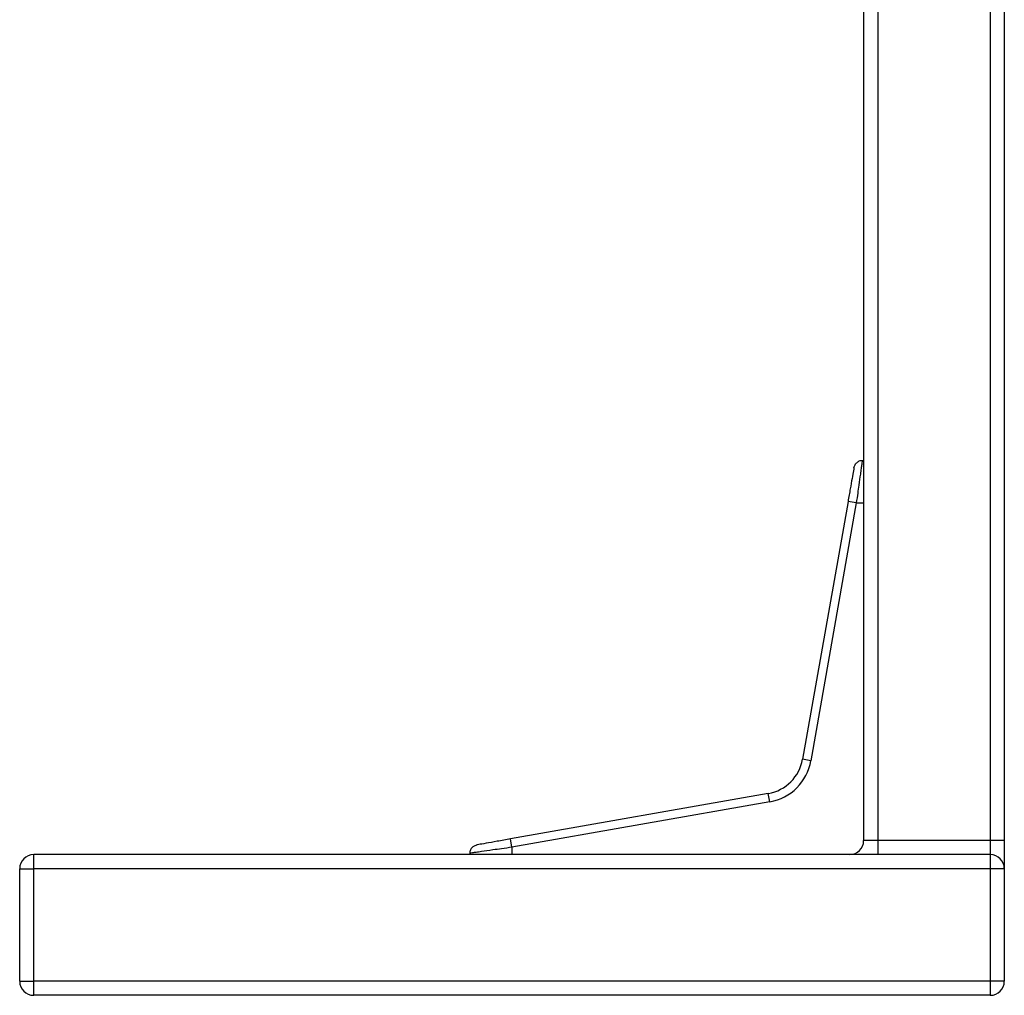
# Model space of a CAD drawing. Header units: millimetres. Extents: x -531 to 2300, y 404 to 998.
# Tile 7 of 27: x -232 to -197, y 638 to 673. Entities that reach past the tile are written whole.
import ezdxf

# ---------------------------------------------------------------- set-up
doc = ezdxf.new("R2010")
doc.units = ezdxf.units.MM

# ---------------------------------------------------------------- blocks, each defined once
blk = doc.blocks.new('Drawing View2')
at = {"color": 7, "linetype": 'Continuous', "lineweight": 25}
for p, q in [((-462.65, -14.8), (-462.65, -62.3)), ((-462.15, -14.8), (-462.15, -62.3)), ((-458.15, -14.8), (-458.15, -62.3)), ((-457.65, -18.953), (-457.65, -62.3)), ((-463.205, -50.248), (-464.821, -59.412)), ((-462.91, -50.3), (-464.526, -59.464)), ((-462.91, -50.3), (-463.205, -50.248)), ((-462.91, -50.3), (-462.65, -50.3)), ((-464.526, -59.464), (-464.821, -59.412)), ((-466.038, -60.629), (-475.202, -62.245)), ((-465.986, -60.924), (-466.038, -60.629)), ((-465.986, -60.924), (-475.15, -62.54)), ((-475.15, -62.54), (-475.202, -62.245)), ((-462.15, -62.3), (-462.65, -62.3)), ((-462.15, -62.3), (-462.15, -62.8)), ((-458.15, -62.3), (-462.15, -62.3)), ((-457.65, -62.3), (-458.15, -62.3)), ((-457.65, -62.3), (-457.65, -63.3)), ((-475.15, -62.54), (-475.15, -62.8)), ((-458.15, -62.3), (-458.15, -62.8)), ((-492.15, -63.3), (-492.15, -62.8)), ((-458.15, -62.8), (-492.15, -62.8)), ((-458.15, -62.8), (-458.15, -63.3)), ((-492.65, -67.3), (-492.65, -63.3)), ((-492.65, -63.3), (-492.15, -63.3)), ((-492.15, -67.3), (-492.15, -63.3)), ((-458.15, -63.3), (-492.15, -63.3)), ((-458.15, -63.3), (-458.15, -67.3)), ((-457.65, -63.3), (-458.15, -63.3)), ((-457.65, -63.3), (-457.65, -67.3)), ((-492.65, -67.3), (-492.15, -67.3)), ((-458.15, -67.3), (-492.15, -67.3)), ((-492.15, -67.8), (-492.15, -67.3)), ((-457.65, -67.3), (-458.15, -67.3)), ((-458.15, -67.3), (-458.15, -67.8)), ((-458.15, -67.8), (-492.15, -67.8))]:
    blk.add_line(p, q, dxfattribs=at)
for centre, radius, start, end in [((-466.298, -59.152), 1.5, 280, 350), ((-466.298, -59.152), 1.8, 280, 350), ((-463.15, -62.3), 0.5, 270, 0), ((-492.15, -63.3), 0.5, 90, 180), ((-458.15, -63.3), 0.5, 0, 90), ((-492.15, -67.3), 0.5, 180, 270), ((-458.15, -67.3), 0.5, 270, 0)]:
    blk.add_arc(centre, radius, start, end, dxfattribs=at)
for points, knots in [([(-462.994, -49.051), (-462.984, -49.014), (-462.968, -48.957), (-462.919, -48.893), (-462.887, -48.867), (-462.871, -48.854)], [0, 0, 0, 0, 0.478365, 0.736363, 1, 1, 1, 1]), ([(-462.7, -48.809), (-462.699, -48.806), (-462.694, -48.77), (-462.711, -48.885), (-462.737, -49.075), (-462.771, -49.316), (-462.815, -49.617), (-462.864, -49.97), (-462.894, -50.185), (-462.91, -50.3)], [0, 0, 0, 0, 0.022099, 0.267581, 0.396709, 0.524672, 0.72421, 0.852658, 1, 1, 1, 1]), ([(-462.644, -48.805), (-462.682, -48.802), (-462.741, -48.798), (-462.817, -48.822), (-462.853, -48.844), (-462.871, -48.854)], [0, 0, 0, 0, 0.478441, 0.736424, 1, 1, 1, 1]), ([(-462.995, -49.056), (-462.995, -49.053), (-462.989, -49.022), (-463.011, -49.144), (-463.057, -49.409), (-463.127, -49.801), (-463.178, -50.095), (-463.205, -50.248)], [0, 0, 0, 0, 0.023453, 0.2775, 0.527312, 0.754583, 1, 1, 1, 1]), ([(-475.202, -62.245), (-475.364, -62.273), (-475.686, -62.33), (-476.088, -62.401), (-476.358, -62.448), (-476.383, -62.453), (-476.395, -62.455)], [0, 0, 0, 0, 0.2582284, 0.5139298, 0.767008, 1, 1, 1, 1]), ([(-476.596, -62.579), (-476.606, -62.597), (-476.628, -62.633), (-476.652, -62.709), (-476.648, -62.768), (-476.645, -62.806)], [0, 0, 0, 0, 0.263576, 0.521559, 1, 1, 1, 1]), ([(-475.15, -62.54), (-475.275, -62.558), (-475.509, -62.59), (-475.888, -62.643), (-476.202, -62.689), (-476.431, -62.721), (-476.606, -62.745), (-476.627, -62.748), (-476.64, -62.75)], [0, 0, 0, 0, 0.160144, 0.299585, 0.5155, 0.647951, 0.776936, 1, 1, 1, 1]), ([(-476.596, -62.579), (-476.583, -62.563), (-476.557, -62.531), (-476.493, -62.482), (-476.436, -62.466), (-476.399, -62.456)], [0, 0, 0, 0, 0.263637, 0.521635, 1, 1, 1, 1])]:
    blk.add_open_spline(points, degree=3, knots=knots, dxfattribs=at)

msp = doc.modelspace()

# ---------------------------------------------------------------- block references
at = {"color": 7, "linetype": 'Continuous', "lineweight": 25}
msp.add_blockref('Drawing View2', (260.673, 706.19), dxfattribs=at)

doc.saveas('drawing.dxf')
